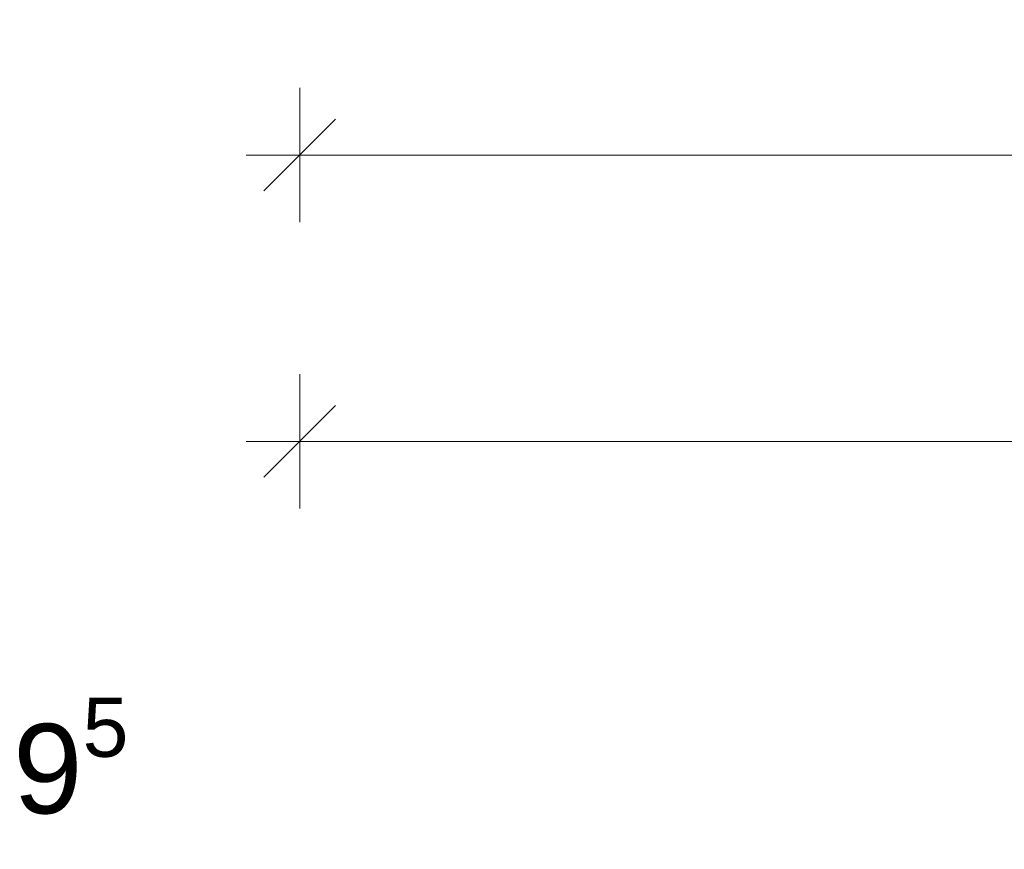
# Model space of a CAD drawing. Header units: metres. Extents: x -69 to 133, y -8 to 26.
# Tile 92 of 108: x 97.65 to 100.4, y 7.31 to 9.62. Entities that reach past the tile are written whole.
import ezdxf

# ---------------------------------------------------------------- set-up
doc = ezdxf.new("R2010")
doc.units = ezdxf.units.M
doc.header["$MEASUREMENT"] = 0
doc.layers.add('94 Genehmigungsplanung Bemaßung', color=7, linetype='Continuous')
doc.styles.add('ERSTELLTER_STIL_2', font='arial.ttf')
doc.dimstyles.new('ERSTELLTER_STIL__2', dxfattribs={"dimtxt": 0.25, "dimasz": 0.19, "dimexe": 0.18, "dimexo": 0.1, "dimgap": 0, "dimtad": 1, "dimtih": 1, "dimtoh": 1, "dimzin": 0, "dimdsep": 46, "dimtxsty": 'ERSTELLTER_STIL_2', "dimblk": 'ARROWHEAD_6', "dimblk1": 'ARROWHEAD_6', "dimblk2": 'ARROWHEAD_6', "dimcen": 0.09, "dimclrd": 7, "dimclre": 7, "dimclrt": 7, "dimazin": 0, "dimtfac": 1, "dimtdec": 4, "dimtmove": 0, "dimatfit": 3, "dimfxl": 1, "dimtolj": 1, "dimtzin": 0, "dimarcsym": 0})

# ---------------------------------------------------------------- blocks, each defined once
blk = doc.blocks.new('*D76', base_point=(-33214.851, 0))
at = {"layer": '94 Genehmigungsplanung Bemaßung', "color": 7, "linetype": 'Continuous', "lineweight": 13}
for p, q in [((98.4284, 9.0585), (98.4284, 9.4335)), ((114.2584, 9.0585), (114.2584, 9.4335)), ((98.5284, 9.346), (98.3284, 9.146)), ((114.1584, 9.146), (114.3584, 9.346)), ((98.2784, 9.246), (98.4284, 9.246)), ((98.4284, 9.246), (114.2584, 9.246)), ((114.2584, 9.246), (114.4084, 9.246))]:
    blk.add_line(p, q, dxfattribs=at)
at = {"layer": '94 Genehmigungsplanung Bemaßung', "color": 7, "lineweight": 13, "insert": (105.9144, 9.296), "char_height": 0.25, "attachment_point": 7, "style": 'ERSTELLTER_STIL_2'}
blk.add_mtext('\\A1;{\\pql;\\fArial|b0|i0|c0|p0;\\W1.000000;15,83}', dxfattribs=at)
blk = doc.blocks.new('ARROWHEAD_6')
at = {"color": 0, "linetype": 'Continuous', "lineweight": 0}
for p, q in [((-0.5, -0.5), (0.5, 0.5)), ((0, 0), (-1, 0))]:
    blk.add_line(p, q, dxfattribs=at)
blk = doc.blocks.new('*D78', base_point=(-33214.851, 0))
at = {"layer": '94 Genehmigungsplanung Bemaßung', "color": 7, "linetype": 'Continuous', "lineweight": 13}
for p, q in [((98.4284, 8.2585), (98.4284, 8.6335)), ((106.3384, 8.2585), (106.3384, 8.6335)), ((98.5284, 8.546), (98.3284, 8.346)), ((106.4384, 8.546), (106.2384, 8.346)), ((98.2784, 8.446), (98.4284, 8.446)), ((98.4284, 8.446), (106.3384, 8.446))]:
    blk.add_line(p, q, dxfattribs=at)
at = {"layer": '94 Genehmigungsplanung Bemaßung', "color": 7, "lineweight": 13, "insert": (102.0497, 8.496), "char_height": 0.25, "attachment_point": 7, "style": 'ERSTELLTER_STIL_2'}
blk.add_mtext('\\A1;{\\pql;\\fArial|b0|i0|c0|p0;\\W1.000000;7,91}', dxfattribs=at)

msp = doc.modelspace()

# ---------------------------------------------------------------- texts
at = {"layer": '94 Genehmigungsplanung Bemaßung', "color": 7, "lineweight": 13, "insert": (97.1422, 7.3337), "char_height": 0.25, "attachment_point": 7, "style": 'ERSTELLTER_STIL_2'}
msp.add_mtext('\\A1;{\\pql;\\fArial|b0|i0|c0|p0;\\W1.000000;7,09\\fArial|b0|i0|c0|p0;\\W1.000000;\\A1{\\H.66x;\\S5^  ;}}', dxfattribs=at)

# ---------------------------------------------------------------- dimensions: what is measured, and where the dimension line sits
at = {"layer": '94 Genehmigungsplanung Bemaßung', "color": 7, "linetype": 'Continuous', "lineweight": 13}
for base, p2, picture, middle in [((114.2584, 9.246), (114.2584, 5.8466), '*D76', (106.3331, 9.421)), ((106.3384, 8.446), (106.3384, 7.0931), '*D78', (102.3733, 8.621))]:
    dim = msp.add_linear_dim(base=base, p1=(98.4284, 1.2), p2=p2, dimstyle='ERSTELLTER_STIL__2', dxfattribs=at)
    dim.commit()
    dim.dimension.update_dxf_attribs({"geometry": picture, "text_midpoint": middle, "dimtype": 160})

doc.saveas('drawing.dxf')
